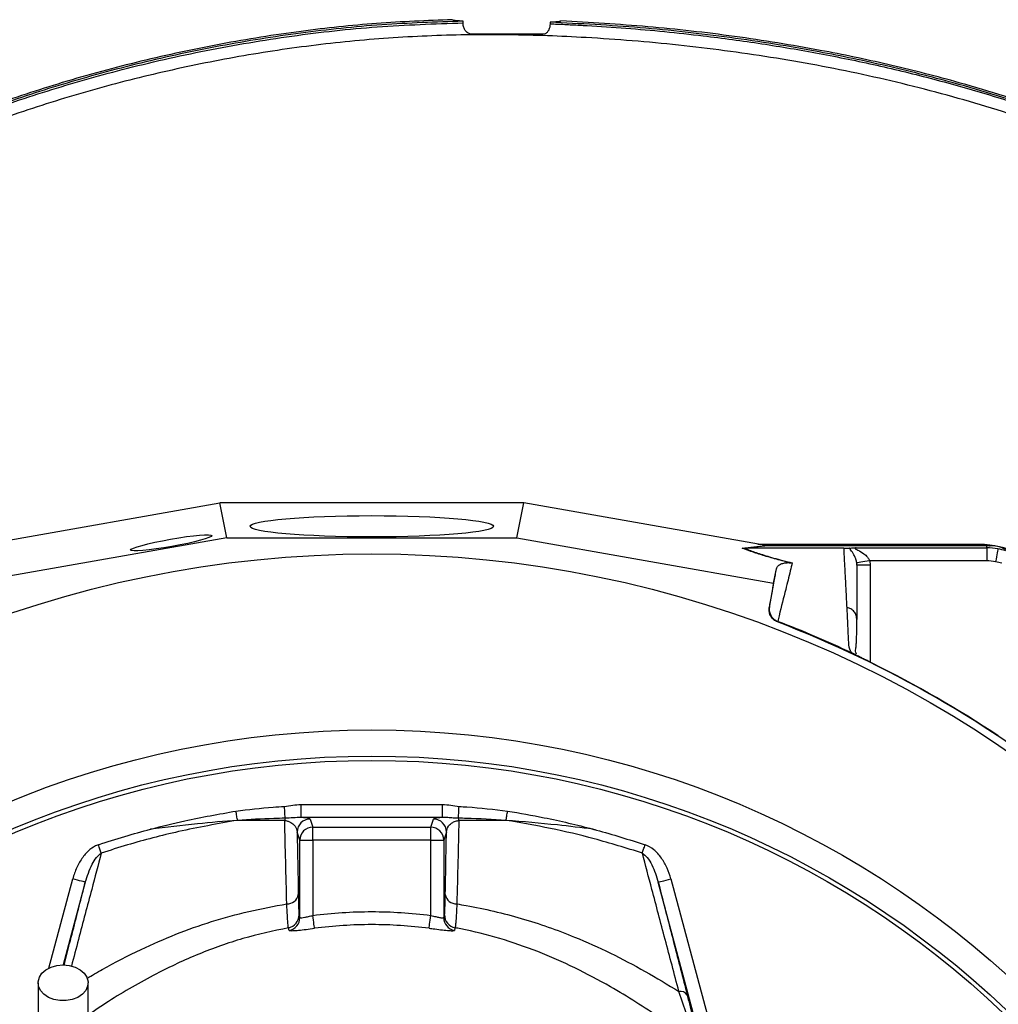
# Model space of a CAD drawing. Header units: millimetres. Extents: x 11 to 736, y 12 to 1573.
# Tile 21 of 23: x 233 to 458, y 1347 to 1573. Entities that reach past the tile are written whole.
import ezdxf

# ---------------------------------------------------------------- set-up
doc = ezdxf.new("R2010")
doc.units = ezdxf.units.MM

msp = doc.modelspace()

# ---------------------------------------------------------------- linework, layer by layer
at = {"color": 7, "linetype": 'Continuous', "lineweight": 25}
for p, q in [((334.72, 1572.47), (334.72, 1572.85)), ((354.72, 1572.62), (354.72, 1572.25)), ((223.46, 1452.26), (278.78, 1462.06)), ((348.67, 1462.06), (278.78, 1462.06)), ((280.38, 1454.01), (278.78, 1462.06)), ((347.07, 1454.01), (348.67, 1462.06)), ((403.98, 1452.26), (348.67, 1462.06)), ((280.38, 1454.01), (221.3, 1443.55)), ((280.38, 1454.01), (347.07, 1454.01)), ((347.07, 1454.01), (406.15, 1443.55)), ((402.5, 1452.53), (453.44, 1452.53)), ((403.69, 1452.32), (453.44, 1452.32)), ((453.44, 1452.53), (453.44, 1452.32)), ((398.94, 1451.61), (404.29, 1452.21)), ((404.86, 1452.16), (399.52, 1451.57)), ((399.52, 1451.57), (399.53, 1451.57)), ((422.32, 1451.57), (399.53, 1451.57)), ((404.86, 1452.16), (404.29, 1452.21)), ((455.17, 1452.16), (404.86, 1452.16)), ((425.11, 1451.67), (455.17, 1451.67)), ((455.17, 1451.67), (455.17, 1452.16)), ((428.24, 1448.67), (428.32, 1447.68)), ((455.17, 1448.67), (428.24, 1448.67)), ((406.15, 1443.55), (406.81, 1446.85)), ((406.15, 1443.55), (405.15, 1437.95)), ((405.15, 1437.95), (405.18, 1438.07)), ((407.06, 1434.76), (407.03, 1434.62)), ((425.32, 1435.22), (425.24, 1435.66)), ((424.66, 1427.23), (424.58, 1427.27)), ((297.45, 1389.63), (297.45, 1392.63)), ((297.45, 1392.63), (330, 1392.63)), ((330, 1389.63), (330, 1392.63)), ((330, 1389.63), (297.45, 1389.63)), ((299.55, 1389.27), (300.17, 1387.41)), ((327.28, 1387.41), (327.9, 1389.27)), ((300.17, 1384.42), (300.17, 1387.41)), ((300.17, 1387.41), (327.28, 1387.41)), ((327.28, 1384.42), (327.28, 1387.41)), ((297.17, 1384.42), (296.55, 1386.28)), ((297.17, 1384.42), (300.17, 1384.42)), ((297.17, 1366.6), (297.17, 1384.42)), ((327.28, 1384.42), (300.17, 1384.42)), ((300.17, 1384.42), (300.17, 1367.1)), ((327.28, 1367.1), (327.28, 1384.42)), ((327.28, 1384.42), (330.28, 1384.42)), ((330.89, 1386.28), (330.28, 1384.42)), ((330.28, 1384.42), (330.28, 1366.6)), ((382.52, 1375.51), (390.87, 1344.34)), ((387.97, 1343.56), (379.62, 1374.73)), ((297, 1367.2), (297.17, 1366.6)), ((330.28, 1366.6), (330.44, 1367.2)), ((386.03, 1344.64), (384.36, 1349.6))]:
    msp.add_line(p, q, dxfattribs=at)
at = {"color": 8, "linetype": 'Continuous', "lineweight": 25}
for p, q in [((428.32, 1447.68), (428.32, 1425.38)), ((239.43, 1354.95), (244.93, 1375.51)), ((247.83, 1374.73), (242.73, 1355.7))]:
    msp.add_line(p, q, dxfattribs=at)
at = {"color": 7, "linetype": 'Continuous', "lineweight": 25, "flags": 128}
for points in [[(453.44, 1452.32), (455.8, 1452.16), (455.98, 1452.14)], [(457.75, 1451.43), (457.74, 1451.36), (457.7, 1451.18), (457.65, 1450.9), (457.59, 1450.54), (457.51, 1450.09), (457.41, 1449.59), (457.32, 1449.05), (457.21, 1448.48)], [(428.24, 1448.67), (427.68, 1448.58), (427.13, 1448.5), (426.63, 1448.42), (426.19, 1448.35), (425.82, 1448.29), (425.54, 1448.25), (425.36, 1448.22), (425.28, 1448.21)], [(282.83, 1388.97), (282.8, 1389.19), (282.76, 1389.42), (282.72, 1389.68), (282.68, 1389.94), (282.63, 1390.22), (282.59, 1390.51), (282.54, 1390.8), (282.49, 1391.1)], [(293.79, 1389.46), (293.78, 1389.66), (293.77, 1389.92), (293.75, 1390.22), (293.73, 1390.56), (293.71, 1390.93), (293.69, 1391.33), (293.67, 1391.74), (293.65, 1392.16)], [(333.66, 1389.46), (333.67, 1389.66), (333.68, 1389.92), (333.7, 1390.22), (333.72, 1390.56), (333.73, 1390.93), (333.75, 1391.33), (333.77, 1391.74), (333.8, 1392.16)], [(344.62, 1388.97), (344.65, 1389.19), (344.69, 1389.42), (344.73, 1389.68), (344.77, 1389.94), (344.82, 1390.22), (344.86, 1390.51), (344.91, 1390.8), (344.96, 1391.1)], [(251.5, 1381.43), (251.43, 1381.63), (251.36, 1381.85), (251.28, 1382.08), (251.2, 1382.32), (251.12, 1382.57), (251.03, 1382.83), (250.94, 1383.09), (250.85, 1383.36)], [(375.95, 1381.43), (376.02, 1381.63), (376.09, 1381.85), (376.17, 1382.08), (376.25, 1382.32), (376.33, 1382.57), (376.42, 1382.83), (376.51, 1383.09), (376.59, 1383.36)], [(247.83, 1374.73), (247.77, 1374.75), (247.6, 1374.79), (247.32, 1374.86), (246.96, 1374.96), (246.53, 1375.08), (246.03, 1375.21), (245.49, 1375.36), (244.93, 1375.51)], [(379.62, 1374.73), (379.68, 1374.75), (379.85, 1374.79), (380.12, 1374.86), (380.48, 1374.96), (380.92, 1375.08), (381.42, 1375.21), (381.96, 1375.36), (382.52, 1375.51)], [(300.55, 1364.13), (300.54, 1364.22), (300.51, 1364.42), (300.48, 1364.7), (300.43, 1365.07), (300.37, 1365.52), (300.31, 1366.01), (300.24, 1366.54), (300.17, 1367.1)], [(326.9, 1364.13), (326.91, 1364.22), (326.93, 1364.42), (326.97, 1364.7), (327.02, 1365.07), (327.07, 1365.52), (327.14, 1366.01), (327.21, 1366.54), (327.28, 1367.1)], [(242.72, 1355.7), (244.15, 1355.57), (245.49, 1355.19), (246.66, 1354.58), (247.58, 1353.78), (248.19, 1352.85), (248.46, 1351.83), (248.37, 1350.8), (247.93, 1349.81), (247.15, 1348.94), (246.1, 1348.23), (244.84, 1347.73), (243.44, 1347.48), (242, 1347.48), (240.61, 1347.73), (239.34, 1348.23), (238.29, 1348.94), (237.52, 1349.81), (237.08, 1350.8), (236.99, 1351.83), (237.26, 1352.85), (237.87, 1353.78), (238.79, 1354.58), (239.95, 1355.19), (241.29, 1355.57), (242.72, 1355.7)]]:
    msp.add_lwpolyline(points, dxfattribs=at)
at = {"color": 7, "linetype": 'Continuous', "lineweight": 25}
for radius in [258.01, 217.51, 211.5, 210.5]:
    msp.add_circle((313.72, 1192.26), radius, dxfattribs=at)
for centre, radius, start, end in [((455.17, 1437.26), 14.9, 30, 90), ((455.17, 1437.26), 14.4, 79.7042, 90), ((455.17, 1437.26), 14.4, 72.3214, 79.7042), ((455.17, 1437.26), 11.4, 79.7042, 90), ((455.17, 1437.26), 11.4, 72.3214, 79.7042), ((313.72, 1192.26), 259.7, 51.0565, 68.9435), ((298.49, 1388.35), 4.83, 166.7917, 173.1863), ((299.55, 1386.27), 3, 90.0265, 179.9041), ((327.89, 1386.27), 3, 0.0955, 89.974), ((328.96, 1388.35), 4.82, 6.8122, 13.2137), ((300.17, 1384.41), 3, 90.0276, 179.9029), ((327.27, 1384.41), 3, 0.0971, 89.9724), ((294.25, 1372.35), 2.61, 268.3205, 349.7587), ((333.2, 1372.35), 2.61, 190.2398, 271.6741), ((294, 1367.2), 3, 280.4618, 359.9026), ((294.17, 1366.6), 3, 280.448, 359.8704), ((333.27, 1366.6), 3, 180.1296, 259.552), ((333.44, 1367.2), 3, 180.0974, 259.5382), ((384.71, 1347.79), 1.84, 32.5795, 100.9471)]:
    msp.add_arc(centre, radius, start, end, dxfattribs=at)
for centre, major_axis, ratio in [((313.72, 1456.63), (28, 0), 0.087489), ((267.6, 1452.83), (9.35, 1.66), 0.089192)]:
    msp.add_ellipse(centre, major_axis=major_axis, ratio=ratio, dxfattribs=at)
msp.add_ellipse((405.52, 1452.26), major_axis=(17.02, -2.99), ratio=0.015428, start_param=4.624766, end_param=4.642972, dxfattribs=at)
for points, knots in [([(332.22, 1573.2), (326.42, 1572.97), (314.81, 1572.52), (297.04, 1570.61), (278.94, 1567.73), (260.6, 1563.79), (242.91, 1558.99), (225.91, 1553.38), (209.66, 1547.01), (193.79, 1539.75), (178.36, 1531.57), (163.41, 1522.56), (148.97, 1512.75), (135.08, 1502.18), (121.77, 1490.89), (109.08, 1478.92), (97.04, 1466.28), (85.69, 1453.02), (75.08, 1439.16), (65.31, 1424.71), (56.34, 1409.73), (48.79, 1395.64), (42.42, 1382.61), (36.49, 1369.37), (30.6, 1354.51), (25.03, 1337.97), (20.38, 1321.15), (16.67, 1304.1), (13.89, 1286.87), (12.07, 1269.81), (11.19, 1252.97), (11.22, 1236.42), (12.22, 1219.89), (13.81, 1205.33), (15.45, 1196.35), (16.1, 1192.8)], [0, 0, 0, 0, 0.031077, 0.062155, 0.095609, 0.129087, 0.162542, 0.19366, 0.224801, 0.255917, 0.287037, 0.318182, 0.349305, 0.380414, 0.411546, 0.442655, 0.47377, 0.504906, 0.536017, 0.567124, 0.598258, 0.629377, 0.652635, 0.675892, 0.707002, 0.738133, 0.769239, 0.800354, 0.831492, 0.862607, 0.892122, 0.921658, 0.951169, 0.980685, 1, 1, 1, 1]), ([(334.72, 1572.85), (328.48, 1572.65), (316, 1572.24), (297.37, 1570.26), (278.86, 1567.32), (260.55, 1563.37), (242.89, 1558.57), (225.92, 1552.97), (209.7, 1546.6), (193.85, 1539.34), (178.45, 1531.17), (163.52, 1522.16), (149.11, 1512.36), (135.24, 1501.8), (121.95, 1490.53), (109.28, 1478.57), (97.26, 1465.95), (85.94, 1452.7), (75.35, 1438.86), (65.59, 1424.42), (56.64, 1409.47), (49.11, 1395.4), (42.75, 1382.38), (36.83, 1369.16), (30.95, 1354.32), (25.39, 1337.81), (20.75, 1321.01), (17.05, 1303.98), (14.28, 1286.77), (12.46, 1269.74), (11.59, 1252.93), (11.61, 1236.4), (12.61, 1219.89), (14.13, 1205.89), (15.66, 1197.45), (16.21, 1194.44)], [0, 0, 0, 0, 0.033394, 0.066789, 0.100176, 0.133588, 0.166976, 0.198037, 0.229121, 0.260179, 0.291241, 0.322329, 0.353394, 0.384447, 0.415521, 0.446573, 0.477629, 0.508708, 0.539762, 0.570812, 0.601888, 0.632949, 0.656164, 0.679378, 0.710431, 0.741504, 0.772553, 0.80361, 0.834691, 0.865748, 0.895211, 0.924696, 0.954156, 0.98362, 1, 1, 1, 1]), ([(334.72, 1572.85), (334.33, 1572.88), (333.52, 1572.93), (332.5, 1573.03), (332.33, 1573.13), (332.22, 1573.2)], [0, 0, 0, 0, 0.264918, 0.537914, 1, 1, 1, 1]), ([(336.4, 1569.87), (336.07, 1570.02), (335.53, 1570.26), (335, 1571.01), (334.76, 1571.75), (334.73, 1572.27), (334.72, 1572.47)], [0, 0, 0, 0, 0.366861, 0.603401, 0.841311, 1, 1, 1, 1]), ([(357.22, 1572.91), (357.19, 1572.87), (357.11, 1572.8), (356.52, 1572.71), (355.73, 1572.65), (355.02, 1572.63), (354.72, 1572.62)], [0, 0, 0, 0, 0.281377, 0.5396, 0.805315, 1, 1, 1, 1]), ([(658, 928.66), (661.36, 933.65), (668.09, 943.63), (677.47, 959.08), (686.41, 974.81), (694.71, 990.89), (702.88, 1008.47), (710.53, 1027.69), (717.45, 1048.56), (723.23, 1069.76), (727.98, 1091.2), (731.69, 1112.83), (734.28, 1134.64), (735.67, 1156.56), (735.87, 1178.53), (734.97, 1198.63), (733.32, 1216.83), (730.95, 1234.94), (727.43, 1254.75), (722.44, 1276.14), (716.32, 1297.24), (709.06, 1317.97), (700.72, 1338.29), (692.09, 1356.47), (683.48, 1372.58), (674.22, 1388.33), (663.18, 1405.16), (650.14, 1422.85), (636.19, 1439.73), (621.39, 1455.77), (605.77, 1470.92), (590.72, 1483.98), (576.49, 1495.15), (561.85, 1505.68), (545.21, 1516.44), (526.45, 1527.14), (507.25, 1536.74), (487.67, 1545.24), (467.79, 1552.61), (449.22, 1558.34), (432.13, 1562.67), (415.01, 1566.23), (396.11, 1569.24), (375.46, 1571.55), (361.64, 1572.26), (354.72, 1572.62)], [0, 0, 0, 0, 0.0206902, 0.0414433, 0.0622107, 0.0829713, 0.103715, 0.1289213, 0.1541515, 0.1793655, 0.2045442, 0.229737, 0.2549118, 0.2801067, 0.3053208, 0.3305172, 0.3493553, 0.3681933, 0.3933848, 0.418594, 0.443785, 0.4689775, 0.4941881, 0.5193805, 0.5382202, 0.5570598, 0.5822588, 0.6074772, 0.6326765, 0.657624, 0.6825902, 0.7075368, 0.7261894, 0.7448421, 0.7696078, 0.7943932, 0.8191599, 0.8434827, 0.8678229, 0.8921428, 0.9103301, 0.9285177, 0.952339, 0.9761759, 1, 1, 1, 1]), ([(658.32, 928.44), (661.68, 933.42), (668.41, 943.4), (677.79, 958.85), (686.73, 974.58), (695.04, 990.66), (703.21, 1008.24), (710.87, 1027.46), (717.79, 1048.34), (723.58, 1069.56), (728.35, 1091.01), (732.06, 1112.66), (734.66, 1134.47), (736.06, 1156.41), (736.26, 1178.39), (735.37, 1198.51), (733.73, 1216.71), (731.37, 1234.83), (727.85, 1254.66), (722.87, 1276.06), (716.75, 1297.18), (709.5, 1317.93), (701.16, 1338.26), (692.53, 1356.46), (683.93, 1372.58), (674.67, 1388.34), (663.64, 1405.19), (650.6, 1422.9), (636.65, 1439.81), (621.84, 1455.87), (606.22, 1471.04), (591.16, 1484.13), (576.93, 1495.32), (562.28, 1505.87), (545.62, 1516.65), (526.85, 1527.38), (507.63, 1536.99), (488.04, 1545.51), (468.13, 1552.91), (449.55, 1558.66), (432.43, 1563), (415.54, 1566.53), (397.13, 1569.48), (377.22, 1571.77), (363.89, 1572.53), (357.22, 1572.91)], [0, 0, 0, 0, 0.020729, 0.041521, 0.062328, 0.083127, 0.10391, 0.129179, 0.154472, 0.179749, 0.20499, 0.230245, 0.255482, 0.28074, 0.306017, 0.331276, 0.35016, 0.369045, 0.394299, 0.419571, 0.444825, 0.47008, 0.495353, 0.520608, 0.539495, 0.558381, 0.583643, 0.608924, 0.634185, 0.659208, 0.684249, 0.709271, 0.727979, 0.746688, 0.771523, 0.796378, 0.821215, 0.845616, 0.870035, 0.894434, 0.912681, 0.930927, 0.953946, 0.976979, 1, 1, 1, 1]), ([(354.72, 1572.25), (354.71, 1571.99), (354.68, 1571.47), (354.42, 1570.78), (354.04, 1570.22), (353.68, 1569.99), (353.5, 1569.87)], [0, 0, 0, 0, 0.241517, 0.482676, 0.731929, 1, 1, 1, 1]), ([(354.72, 1572.25), (355.29, 1572.23), (356.41, 1572.19), (358.1, 1572.11), (359.8, 1572.03), (361.51, 1571.94), (365.63, 1571.72), (372.16, 1571.27), (381.06, 1570.49), (391.5, 1569.35), (403.37, 1567.74), (416.7, 1565.49), (429.89, 1562.79), (442.96, 1559.6), (455.86, 1555.94), (472.85, 1550.47), (493.71, 1542.5), (518.11, 1531.22), (541.74, 1518.29), (564.37, 1503.76), (585.86, 1487.74), (606.18, 1470.27), (625.32, 1451.39), (643.17, 1431.21), (659.65, 1409.84), (674.64, 1387.39), (688.1, 1363.92), (699.96, 1339.57), (710.2, 1314.48), (718.73, 1288.83), (725.57, 1262.66), (730.66, 1236.08), (734.02, 1209.23), (735.46, 1185.22), (735.57, 1164.19), (734.86, 1146.18), (733.47, 1129.83), (731.64, 1115.06), (729.58, 1101.83), (727.09, 1088.52), (723.84, 1073.65), (719.73, 1057.5), (714.59, 1040.38), (709.23, 1025.08), (703.75, 1011.37), (698.33, 999.13), (692.41, 986.95), (686.12, 974.99), (679.45, 963.07), (673.69, 953.34), (668.95, 945.65), (665.91, 940.88), (663.47, 937.13), (661.65, 934.39), (659.76, 931.6), (658.47, 929.74), (657.77, 928.72)], [0, 0, 0, 0, 0.001936, 0.003882, 0.005837, 0.007801, 0.009775, 0.020053, 0.030319, 0.040579, 0.056209, 0.07159, 0.08715, 0.102579, 0.117922, 0.133344, 0.164036, 0.194812, 0.225875, 0.256744, 0.287383, 0.318149, 0.34898, 0.379926, 0.410926, 0.441853, 0.47285, 0.504058, 0.535108, 0.566141, 0.597121, 0.628224, 0.659275, 0.690287, 0.711035, 0.731705, 0.752339, 0.767568, 0.782944, 0.798481, 0.814193, 0.835377, 0.85588, 0.875741, 0.891212, 0.906744, 0.92184, 0.937863, 0.953299, 0.968896, 0.976788, 0.984428, 0.988387, 0.99221, 0.995751, 1, 1, 1, 1]), ([(353.5, 1569.87), (352.93, 1569.87), (349.96, 1569.87), (344.58, 1569.87), (339.44, 1569.87), (336.72, 1569.87), (336.4, 1569.87)], [0, 0, 0, 0, 0.100301, 0.522224, 0.944768, 1, 1, 1, 1]), ([(453.44, 1452.53), (455.06, 1452.47), (457.21, 1452.39), (459.14, 1451.52), (459.62, 1451.3)], [0, 0, 0, 0, 0.752145, 1, 1, 1, 1]), ([(409.94, 1448.22), (409.3, 1448.38), (408.69, 1448.54), (407.5, 1448.85), (406.92, 1449), (405.28, 1449.46), (404.29, 1449.75), (402.93, 1450.18), (402.5, 1450.32), (401.68, 1450.59), (401.29, 1450.72), (400.19, 1451.12), (399.53, 1451.37), (398.94, 1451.61)], [0, 0, 0, 0, 0.125, 0.125, 0.25, 0.25, 0.5, 0.5, 0.625, 0.625, 0.75, 0.75, 1, 1, 1, 1]), ([(398.94, 1451.61), (398.94, 1451.61), (399.14, 1451.58), (399.33, 1451.57), (399.52, 1451.57)], [0, 0, 0, 0, 0.023776, 1, 1, 1, 1]), ([(399.53, 1451.57), (399.76, 1451.47), (400.69, 1451.09), (402.7, 1450.36), (406.01, 1449.33), (408.95, 1448.58), (410.44, 1448.2)], [0, 0, 0, 0, 0.096828, 0.393237, 0.691583, 1, 1, 1, 1]), ([(422.32, 1451.57), (422.4, 1451.57), (422.58, 1451.57), (422.89, 1451.57), (423.29, 1451.59), (423.5, 1451.6), (423.63, 1451.61)], [0, 0, 0, 0, 0.116916, 0.269191, 0.540262, 1, 1, 1, 1]), ([(423.03, 1437.97), (423.02, 1438.2), (423, 1438.68), (422.96, 1439.38), (422.93, 1440.07), (422.89, 1440.76), (422.86, 1441.44), (422.82, 1442.11), (422.79, 1442.78), (422.75, 1443.45), (422.72, 1444.11), (422.68, 1444.76), (422.65, 1445.4), (422.62, 1446.05), (422.58, 1446.68), (422.55, 1447.31), (422.51, 1447.94), (422.48, 1448.55), (422.45, 1449.17), (422.41, 1449.78), (422.38, 1450.38), (422.35, 1450.98), (422.33, 1451.37), (422.32, 1451.57)], [0, 0, 0, 0, 0.045336, 0.090894, 0.136674, 0.182678, 0.228907, 0.275362, 0.322044, 0.368954, 0.416093, 0.463462, 0.511063, 0.558896, 0.606962, 0.655262, 0.703798, 0.752569, 0.801578, 0.850824, 0.900309, 0.950034, 1, 1, 1, 1]), ([(423.63, 1451.61), (423.79, 1451.62), (424.11, 1451.64), (424.71, 1451.66), (425.05, 1451.67), (425.11, 1451.67), (425.11, 1451.67)], [0, 0, 0, 0, 0.4569161, 0.9038402, 0.99409, 1, 1, 1, 1]), ([(425.28, 1448.21), (425.22, 1448.5), (425.15, 1448.84), (424.92, 1449.47), (424.52, 1450.29), (424, 1451.01), (423.71, 1451.45), (423.65, 1451.59), (423.63, 1451.61)], [0, 0, 0, 0, 0.157458, 0.188363, 0.407235, 0.775554, 0.955924, 1, 1, 1, 1]), ([(425.11, 1451.67), (425.11, 1451.67), (425.04, 1451.67), (424.95, 1451.65), (424.84, 1451.62), (424.82, 1451.56), (424.9, 1451.48), (425.11, 1451.34), (425.78, 1451.01), (426.76, 1450.46), (427.67, 1449.68), (428.08, 1449.08), (428.22, 1448.76), (428.24, 1448.67), (428.24, 1448.67)], [0, 0, 0, 0, 0.000008, 0.046703, 0.091704, 0.129793, 0.175971, 0.215138, 0.336066, 0.635644, 0.828399, 0.953952, 0.99999, 1, 1, 1, 1]), ([(455.17, 1451.67), (455.17, 1451.6), (455.17, 1451.47), (455.17, 1450.65), (455.17, 1449.66), (455.17, 1448.99), (455.17, 1448.67)], [0, 0, 0, 0, 0.270702, 0.562324, 0.789304, 1, 1, 1, 1]), ([(406.81, 1446.85), (406.87, 1447.02), (406.98, 1447.36), (407.42, 1447.75), (407.94, 1448.01), (408.42, 1448.16), (408.82, 1448.23), (409.21, 1448.26), (409.52, 1448.27), (409.86, 1448.23), (409.94, 1448.22)], [0, 0, 0, 0, 0.276313, 0.544227, 0.717558, 0.828272, 0.898432, 0.942707, 0.987326, 1, 1, 1, 1]), ([(410.44, 1448.2), (410.29, 1447.58), (409.8, 1445.63), (408.81, 1441.69), (407.82, 1437.75), (407.19, 1435.19), (407.08, 1434.75)], [0, 0, 0, 0, 0.1488337, 0.4760213, 0.9112018, 1, 1, 1, 1]), ([(409.94, 1448.22), (410.1, 1448.21), (410.27, 1448.19), (410.44, 1448.2), (410.44, 1448.2)], [0, 0, 0, 0, 0.97785, 1, 1, 1, 1]), ([(425.32, 1447.68), (425.32, 1447.68), (425.32, 1447.86), (425.3, 1448.03), (425.28, 1448.21)], [0, 0, 0, 0, 0.00011, 1, 1, 1, 1]), ([(405.18, 1438.07), (405.26, 1438.48), (405.74, 1441.07), (406.28, 1444), (406.72, 1446.4), (406.81, 1446.85)], [0, 0, 0, 0, 0.133372, 0.835602, 1, 1, 1, 1]), ([(425.32, 1447.68), (425.32, 1447.45), (425.32, 1447), (425.32, 1446.31), (425.32, 1445.61), (425.32, 1444.91), (425.32, 1444.2), (425.32, 1443.48), (425.32, 1442.76), (425.32, 1442.04), (425.32, 1441.3), (425.32, 1440.56), (425.32, 1439.82), (425.32, 1439.07), (425.32, 1438.31), (425.32, 1437.55), (425.32, 1436.78), (425.32, 1436), (425.32, 1435.48), (425.32, 1435.22)], [0, 0, 0, 0, 0.061953, 0.123509, 0.18467, 0.245435, 0.305808, 0.365787, 0.425376, 0.484574, 0.543383, 0.601804, 0.659839, 0.717488, 0.774754, 0.831636, 0.888137, 0.944258, 1, 1, 1, 1]), ([(428.32, 1447.68), (427.92, 1447.68), (427.53, 1447.68), (426.81, 1447.68), (426.47, 1447.68), (425.92, 1447.68), (425.7, 1447.68), (425.4, 1447.68), (425.32, 1447.68), (425.32, 1447.68)], [0, 0, 0, 0, 0.25, 0.25, 0.5, 0.5, 0.75, 0.75, 1, 1, 1, 1]), ([(407.03, 1434.62), (406.73, 1434.77), (406.12, 1435.08), (405.47, 1435.88), (405.08, 1436.87), (405.13, 1437.58), (405.15, 1437.95)], [0, 0, 0, 0, 0.244593, 0.489179, 0.733862, 1, 1, 1, 1]), ([(405.18, 1438.07), (405.18, 1438.06), (405.12, 1437.7), (405.13, 1436.98), (405.51, 1436.01), (406.16, 1435.21), (406.76, 1434.91), (407.06, 1434.76)], [0, 0, 0, 0, 0.0054665, 0.2697792, 0.513886, 0.7569189, 1, 1, 1, 1]), ([(424.11, 1427.49), (424.07, 1427.55), (424, 1427.67), (423.9, 1427.85), (423.82, 1428.03), (423.74, 1428.2), (423.67, 1428.37), (423.61, 1428.53), (423.56, 1428.69), (423.52, 1428.84), (423.48, 1429.04), (423.44, 1429.29), (423.42, 1429.65), (423.41, 1430.09), (423.38, 1430.59), (423.35, 1431.42), (423.29, 1432.55), (423.23, 1433.95), (423.16, 1435.32), (423.1, 1436.66), (423.06, 1437.53), (423.03, 1437.97)], [0, 0, 0, 0, 0.013423, 0.026738, 0.039956, 0.053088, 0.066144, 0.079134, 0.09207, 0.104963, 0.117824, 0.141662, 0.172831, 0.217057, 0.263491, 0.312127, 0.449156, 0.58733, 0.723761, 0.861313, 1, 1, 1, 1]), ([(425.17, 1427.2), (425.12, 1427.34), (424.93, 1427.91), (425.11, 1428.64), (425.16, 1429.61), (425.24, 1431.05), (425.28, 1433.07), (425.28, 1434.77), (425.28, 1435.66)], [0, 0, 0, 0, 0.038408, 0.157588, 0.277261, 0.405507, 0.68637, 1, 1, 1, 1]), ([(424.58, 1427.27), (424.56, 1427.28), (424.51, 1427.3), (424.44, 1427.34), (424.36, 1427.37), (424.28, 1427.41), (424.19, 1427.45), (424.14, 1427.48), (424.11, 1427.49)], [0, 0, 0, 0, 0.160202, 0.321039, 0.484027, 0.650625, 0.822199, 1, 1, 1, 1]), ([(428.84, 1425.11), (428.77, 1425.15), (428.62, 1425.22), (428.41, 1425.33), (428.19, 1425.43), (427.98, 1425.54), (427.77, 1425.64), (427.57, 1425.75), (427.36, 1425.85), (427.16, 1425.95), (426.96, 1426.05), (426.71, 1426.18), (426.4, 1426.33), (426.05, 1426.51), (425.73, 1426.67), (425.42, 1426.83), (425.14, 1426.97), (424.88, 1427.11), (424.73, 1427.19), (424.66, 1427.23)], [0, 0, 0, 0, 0.043919, 0.087472, 0.13073, 0.173768, 0.216664, 0.259492, 0.30233, 0.345255, 0.388344, 0.431671, 0.51489, 0.596546, 0.677156, 0.757259, 0.837405, 0.91814, 1, 1, 1, 1]), ([(428.84, 1425.12), (428.43, 1425.32), (427.6, 1425.73), (426.43, 1426.32), (425.52, 1426.78), (425.17, 1426.97), (425.05, 1427.03)], [0, 0, 0, 0, 0.272032, 0.551468, 0.84502, 1, 1, 1, 1]), ([(262.81, 1386.93), (262.83, 1386.94), (265.45, 1387.63), (271.96, 1389.24), (278.55, 1390.41), (282.49, 1391.1)], [0, 0, 0, 0, 0.002902, 0.4034, 1, 1, 1, 1]), ([(282.49, 1391.1), (285.33, 1391.45), (289.04, 1391.92), (292.77, 1392.11), (293.65, 1392.16)], [0, 0, 0, 0, 0.76355, 1, 1, 1, 1]), ([(293.65, 1392.16), (294.28, 1392.27), (295.54, 1392.49), (296.81, 1392.58), (297.45, 1392.63)], [0, 0, 0, 0, 0.501178, 1, 1, 1, 1]), ([(330, 1392.63), (330.63, 1392.58), (331.91, 1392.49), (333.16, 1392.27), (333.8, 1392.16)], [0, 0, 0, 0, 0.4979808, 1, 1, 1, 1]), ([(333.8, 1392.16), (334.4, 1392.13), (338.14, 1391.93), (341.85, 1391.48), (344.96, 1391.1)], [0, 0, 0, 0, 0.162937, 1, 1, 1, 1]), ([(344.96, 1391.1), (347.77, 1390.62), (354.36, 1389.48), (360.89, 1387.93), (364.61, 1386.94), (364.63, 1386.93)], [0, 0, 0, 0, 0.4249933, 0.997098, 1, 1, 1, 1]), ([(282.83, 1388.97), (278.31, 1388.17), (269.78, 1386.65), (259.37, 1383.92), (253.5, 1382.07), (251.5, 1381.43)], [0, 0, 0, 0, 0.42754, 0.804707, 1, 1, 1, 1]), ([(282.83, 1388.97), (279.76, 1388.72), (273.08, 1388.18), (266.41, 1387.37), (262.81, 1386.93)], [0, 0, 0, 0, 0.460906, 1, 1, 1, 1]), ([(293.79, 1389.46), (292.92, 1389.44), (289.26, 1389.35), (285.61, 1389.13), (282.83, 1388.97)], [0, 0, 0, 0, 0.237773, 1, 1, 1, 1]), ([(293.7, 1388.93), (291.71, 1388.93), (288.08, 1388.95), (284.47, 1388.96), (282.83, 1388.97)], [0, 0, 0, 0, 0.546932, 1, 1, 1, 1]), ([(294.17, 1369.74), (294.09, 1373), (293.92, 1379.42), (293.77, 1385.8), (293.7, 1388.93)], [0, 0, 0, 0, 0.50918, 1, 1, 1, 1]), ([(293.7, 1388.93), (293.87, 1388.91), (294.15, 1388.87), (294.66, 1388.72), (295.33, 1388.41), (296.08, 1387.73), (296.47, 1386.98), (296.53, 1386.44), (296.55, 1386.28)], [0, 0, 0, 0, 0.062872, 0.105694, 0.228993, 0.457731, 0.829427, 1, 1, 1, 1]), ([(297.45, 1389.63), (296.85, 1389.6), (295.66, 1389.54), (294.41, 1389.49), (293.79, 1389.46)], [0, 0, 0, 0, 0.499042, 1, 1, 1, 1]), ([(299.55, 1389.27), (299.52, 1389.3), (299.46, 1389.37), (299.04, 1389.46), (298.4, 1389.56), (297.74, 1389.61), (297.45, 1389.63)], [0, 0, 0, 0, 0.241348, 0.507943, 0.781163, 1, 1, 1, 1]), ([(330, 1389.63), (329.55, 1389.59), (328.69, 1389.52), (328.05, 1389.39), (327.95, 1389.31), (327.9, 1389.27)], [0, 0, 0, 0, 0.357566, 0.673592, 1, 1, 1, 1]), ([(333.66, 1389.46), (333.25, 1389.47), (332.41, 1389.49), (331.22, 1389.6), (330.41, 1389.62), (330, 1389.63)], [0, 0, 0, 0, 0.325335, 0.659459, 1, 1, 1, 1]), ([(330.89, 1386.28), (330.98, 1386.72), (331.11, 1387.41), (331.86, 1388.22), (332.56, 1388.64), (333.11, 1388.82), (333.46, 1388.9), (333.65, 1388.91), (333.75, 1388.93)], [0, 0, 0, 0, 0.448429, 0.694802, 0.856925, 0.932295, 0.960961, 1, 1, 1, 1]), ([(333.75, 1388.93), (333.68, 1385.8), (333.53, 1379.42), (333.36, 1373), (333.28, 1369.74)], [0, 0, 0, 0, 0.490819, 1, 1, 1, 1]), ([(344.62, 1388.97), (341.57, 1389.15), (337.92, 1389.36), (334.26, 1389.44), (333.66, 1389.46)], [0, 0, 0, 0, 0.83609, 1, 1, 1, 1]), ([(344.62, 1388.97), (342.64, 1388.96), (339.03, 1388.94), (335.4, 1388.93), (333.75, 1388.93)], [0, 0, 0, 0, 0.546813, 1, 1, 1, 1]), ([(375.95, 1381.43), (372.27, 1382.57), (365.29, 1384.72), (354.82, 1387.21), (348.02, 1388.38), (344.62, 1388.97)], [0, 0, 0, 0, 0.358679, 0.678909, 1, 1, 1, 1]), ([(364.63, 1386.93), (361.89, 1387.27), (355.23, 1388.09), (348.55, 1388.64), (344.62, 1388.97)], [0, 0, 0, 0, 0.410861, 1, 1, 1, 1]), ([(250.85, 1383.36), (252.87, 1384.01), (256.83, 1385.3), (260.85, 1386.39), (262.81, 1386.93)], [0, 0, 0, 0, 0.509875, 1, 1, 1, 1]), ([(364.63, 1386.93), (364.89, 1386.86), (368.91, 1385.79), (372.88, 1384.53), (376.59, 1383.36)], [0, 0, 0, 0, 0.063466, 1, 1, 1, 1]), ([(296.55, 1386.28), (296.58, 1384.75), (296.67, 1379.96), (296.76, 1375.16), (296.82, 1371.88)], [0, 0, 0, 0, 0.319501, 1, 1, 1, 1]), ([(330.63, 1371.88), (330.69, 1375.15), (330.78, 1379.96), (330.87, 1384.75), (330.89, 1386.28)], [0, 0, 0, 0, 0.680489, 1, 1, 1, 1]), ([(250.85, 1383.36), (250.79, 1383.33), (250.08, 1383.08), (248.72, 1382.23), (247.11, 1380.43), (245.76, 1378.13), (245.21, 1376.38), (244.93, 1375.51)], [0, 0, 0, 0, 0.021234, 0.221403, 0.461275, 0.730343, 1, 1, 1, 1]), ([(382.52, 1375.51), (382.26, 1376.33), (381.73, 1378.01), (380.42, 1380.3), (378.77, 1382.29), (377.28, 1383.02), (376.59, 1383.36)], [0, 0, 0, 0, 0.25496, 0.517384, 0.775936, 1, 1, 1, 1]), ([(247.83, 1374.73), (248.28, 1376.14), (248.92, 1378.12), (250.25, 1380.38), (251.11, 1381.11), (251.5, 1381.43)], [0, 0, 0, 0, 0.571797, 0.808175, 1, 1, 1, 1]), ([(384.36, 1349.6), (383.3, 1353.61), (381.18, 1361.64), (378.39, 1372.2), (376.68, 1378.66), (375.95, 1381.43)], [0, 0, 0, 0, 0.364123, 0.727926, 1, 1, 1, 1]), ([(375.95, 1381.43), (376.34, 1381.1), (377.24, 1380.33), (378.55, 1378.06), (379.19, 1376.08), (379.62, 1374.73)], [0, 0, 0, 0, 0.194556, 0.450247, 1, 1, 1, 1]), ([(379.62, 1374.73), (379.85, 1373.83), (381.02, 1369.21), (383.2, 1360.69), (385.24, 1352.75), (386.26, 1348.78)], [0, 0, 0, 0, 0.108532, 0.554251, 1, 1, 1, 1]), ([(296.82, 1371.88), (296.83, 1371.24), (296.86, 1369.93), (296.9, 1368.52), (296.95, 1367.52), (296.99, 1367.31), (297, 1367.2)], [0, 0, 0, 0, 0.246306, 0.500373, 0.746212, 1, 1, 1, 1]), ([(330.44, 1367.2), (330.46, 1367.31), (330.5, 1367.53), (330.55, 1368.53), (330.59, 1369.95), (330.62, 1371.23), (330.63, 1371.88)], [0, 0, 0, 0, 0.250958, 0.510432, 0.751557, 1, 1, 1, 1]), ([(294.55, 1364.25), (294.53, 1364.38), (294.48, 1364.62), (294.39, 1365.7), (294.3, 1367.15), (294.23, 1368.52), (294.18, 1369.46), (294.17, 1369.74)], [0, 0, 0, 0, 0.245937, 0.499776, 0.704056, 0.912708, 1, 1, 1, 1]), ([(333.28, 1369.74), (333.24, 1369), (333.17, 1367.5), (333.07, 1365.93), (332.99, 1364.86), (332.93, 1364.39), (332.91, 1364.28), (332.9, 1364.25)], [0, 0, 0, 0, 0.24094, 0.489138, 0.699514, 0.914742, 1, 1, 1, 1]), ([(333.28, 1369.74), (334, 1369.62), (338.99, 1368.78), (348.16, 1366.62), (359.2, 1362.77), (368.64, 1358.49), (376.64, 1354.29), (381.78, 1351.16), (384.36, 1349.6)], [0, 0, 0, 0, 0.0396223, 0.2747927, 0.5099607, 0.6732051, 0.8366409, 1, 1, 1, 1]), ([(297.17, 1366.6), (297.19, 1366.57), (297.23, 1366.51), (297.58, 1366.52), (298.26, 1366.64), (299.16, 1366.84), (299.83, 1367.01), (300.17, 1367.1)], [0, 0, 0, 0, 0.128981, 0.341807, 0.558314, 0.778349, 1, 1, 1, 1]), ([(300.17, 1367.1), (302.42, 1367.34), (306.92, 1367.84), (313.71, 1368.02), (320.52, 1367.84), (325.02, 1367.34), (327.28, 1367.1)], [0, 0, 0, 0, 0.249494, 0.5, 0.749493, 1, 1, 1, 1]), ([(327.28, 1367.1), (327.5, 1367.04), (328.05, 1366.9), (328.89, 1366.7), (329.64, 1366.55), (330.16, 1366.5), (330.24, 1366.56), (330.28, 1366.6)], [0, 0, 0, 0, 0.146564, 0.363911, 0.577016, 0.788365, 1, 1, 1, 1]), ([(294.72, 1363.66), (294.68, 1363.79), (294.63, 1364), (294.57, 1364.18), (294.55, 1364.25)], [0, 0, 0, 0, 0.622568, 1, 1, 1, 1]), ([(294.72, 1363.66), (294.75, 1363.63), (294.83, 1363.57), (295.5, 1363.57), (296.82, 1363.68), (298.57, 1363.88), (299.89, 1364.05), (300.55, 1364.13)], [0, 0, 0, 0, 0.131298, 0.348075, 0.565987, 0.783595, 1, 1, 1, 1]), ([(326.9, 1364.13), (322.52, 1364.69), (318.13, 1364.97), (309.32, 1364.97), (304.92, 1364.69), (300.55, 1364.13)], [0, 0, 0, 0, 0.5, 0.5, 1, 1, 1, 1]), ([(326.9, 1364.13), (327.33, 1364.07), (328.41, 1363.94), (330.04, 1363.75), (331.51, 1363.6), (332.51, 1363.55), (332.66, 1363.62), (332.73, 1363.66)], [0, 0, 0, 0, 0.142906, 0.356675, 0.569779, 0.784347, 1, 1, 1, 1]), ([(332.9, 1364.25), (332.86, 1364.14), (332.81, 1363.95), (332.75, 1363.74), (332.73, 1363.66)], [0, 0, 0, 0, 0.622514, 1, 1, 1, 1]), ([(236.97, 1351.57), (236.97, 1349.01), (236.97, 1344.23), (236.97, 1337.61), (236.97, 1332.03), (236.97, 1327.49), (236.97, 1323.69), (236.97, 1320.28), (236.97, 1314.95), (236.97, 1307.81), (236.97, 1301.39), (236.97, 1297.31), (236.97, 1295.26), (236.97, 1293.4), (236.97, 1291.72), (236.97, 1290.22), (236.97, 1288.81), (236.97, 1287.32), (236.97, 1285.53), (236.97, 1283.46), (236.97, 1281.28), (236.97, 1279.21), (236.97, 1277.36), (236.97, 1275.82), (236.97, 1274.6), (236.97, 1273.98), (236.97, 1273.67)], [0, 0, 0, 0, 0.062858, 0.117478, 0.163866, 0.202027, 0.232379, 0.261107, 0.290264, 0.372437, 0.455366, 0.478905, 0.50143, 0.522617, 0.542456, 0.560944, 0.57808, 0.597072, 0.621342, 0.655528, 0.696622, 0.7447, 0.799798, 0.86179, 0.930552, 1, 1, 1, 1]), ([(248.47, 1273.67), (248.47, 1273.92), (248.47, 1274.42), (248.47, 1275.35), (248.47, 1276.47), (248.47, 1277.75), (248.47, 1279.15), (248.47, 1280.61), (248.47, 1282.05), (248.47, 1283.58), (248.47, 1285.34), (248.47, 1287.55), (248.47, 1290.15), (248.47, 1293.16), (248.47, 1296.96), (248.47, 1301.53), (248.47, 1306.81), (248.47, 1312.11), (248.47, 1316.74), (248.47, 1320.99), (248.47, 1325.22), (248.47, 1330.42), (248.47, 1336.59), (248.47, 1343.75), (248.47, 1348.86), (248.47, 1351.57)], [0, 0, 0, 0, 0.056361, 0.113448, 0.165143, 0.211457, 0.252283, 0.287577, 0.317355, 0.341646, 0.372027, 0.403704, 0.438115, 0.475175, 0.513, 0.565877, 0.618199, 0.667428, 0.713445, 0.742396, 0.778875, 0.822868, 0.874381, 0.933423, 1, 1, 1, 1]), ([(386.26, 1348.78), (386.5, 1347.85), (386.97, 1346), (387.4, 1344.31), (387.62, 1343.47)], [0, 0, 0, 0, 0.497807, 1, 1, 1, 1])]:
    msp.add_open_spline(points, degree=3, knots=knots, dxfattribs=at)
at = {"color": 8, "linetype": 'Continuous', "lineweight": 25}
for points, knots in [([(16.22, 1194.57), (15.48, 1198.86), (13.71, 1209.06), (12.19, 1225.33), (11.49, 1243.29), (11.93, 1261.29), (13.4, 1279.23), (15.87, 1297.05), (19.3, 1314.65), (23.73, 1332.06), (29.12, 1349.06), (35.45, 1365.79), (42.69, 1382.33), (50.81, 1398.7), (59.62, 1414.61), (69.2, 1429.88), (79.64, 1444.52), (91, 1458.63), (103.11, 1472.07), (115.91, 1484.78), (129.37, 1496.7), (143.48, 1507.88), (158.26, 1518.3), (173.6, 1527.9), (189.43, 1536.61), (205.62, 1544.35), (222.16, 1551.13), (239.05, 1556.96), (256.88, 1562.04), (275.67, 1566.31), (295.25, 1569.59), (314.98, 1571.8), (328.14, 1572.25), (334.72, 1572.47)], [0, 0, 0, 0, 0.023308, 0.055406, 0.087404, 0.11951, 0.151725, 0.183758, 0.215764, 0.247687, 0.279881, 0.31122, 0.343411, 0.376533, 0.409015, 0.440757, 0.47297, 0.505286, 0.537675, 0.569787, 0.601811, 0.633893, 0.666133, 0.698574, 0.730757, 0.762786, 0.794629, 0.826396, 0.858458, 0.893843, 0.929516, 0.964715, 1, 1, 1, 1]), ([(655.55, 930.42), (659.55, 936.39), (667.54, 948.31), (678.48, 966.85), (688.78, 985.75), (698.14, 1005.11), (706.3, 1024.92), (713.24, 1045.11), (719.05, 1065.6), (723.9, 1086.37), (727.78, 1107.4), (730.63, 1128.66), (732.35, 1150.07), (732.89, 1171.55), (732.3, 1193.02), (730.59, 1214.44), (727.78, 1235.74), (723.87, 1256.86), (718.85, 1277.75), (712.74, 1298.34), (705.54, 1318.59), (697.3, 1338.42), (688.01, 1357.8), (677.71, 1376.65), (666.4, 1394.91), (654.1, 1412.53), (640.87, 1429.44), (626.78, 1445.59), (611.88, 1460.88), (596.23, 1475.29), (579.83, 1488.8), (562.68, 1501.41), (544.76, 1513.08), (526.19, 1523.75), (507.1, 1533.36), (487.6, 1541.89), (467.69, 1549.34), (447.35, 1555.65), (426.59, 1560.79), (405.52, 1564.71), (384.29, 1567.5), (364.2, 1569.15), (345.29, 1569.85), (327.53, 1569.65), (309.75, 1568.47), (291.99, 1566.29), (274.35, 1563.17), (256.95, 1559.17), (239.87, 1554.3), (223.12, 1548.52), (206.71, 1541.79), (190.65, 1534.11), (174.97, 1525.47), (159.76, 1515.95), (145.12, 1505.62), (131.13, 1494.54), (117.8, 1482.71), (105.12, 1470.13), (93.12, 1456.81), (81.85, 1442.81), (71.45, 1428.21), (61.97, 1413.07), (53.33, 1397.46), (45.38, 1381.47), (38.16, 1365.07), (31.81, 1348.3), (26.41, 1331.25), (22.03, 1313.99), (18.63, 1296.56), (16.19, 1278.96), (14.72, 1261.17), (14.28, 1243.27), (15.01, 1225.38), (16.29, 1211.09), (17.69, 1202.86), (18.09, 1200.48)], [0, 0, 0, 0, 0.015013, 0.030005, 0.045003, 0.060017, 0.074941, 0.089792, 0.104622, 0.11947, 0.134369, 0.149346, 0.164308, 0.179261, 0.194245, 0.209214, 0.224169, 0.239149, 0.254123, 0.269076, 0.284051, 0.299029, 0.313982, 0.328952, 0.343934, 0.358888, 0.373855, 0.388818, 0.403683, 0.418487, 0.433277, 0.448096, 0.462993, 0.477966, 0.492852, 0.50767, 0.522466, 0.537285, 0.552177, 0.567163, 0.582082, 0.596937, 0.609294, 0.621655, 0.634056, 0.646537, 0.659059, 0.67149, 0.683857, 0.696191, 0.708532, 0.720921, 0.733399, 0.745951, 0.758426, 0.770848, 0.783254, 0.795684, 0.808177, 0.820737, 0.833224, 0.845657, 0.858076, 0.870513, 0.882995, 0.895533, 0.907993, 0.920382, 0.932742, 0.945112, 0.957529, 0.970037, 0.982545, 0.99496, 1, 1, 1, 1]), ([(425.24, 1435.66), (425.22, 1435.81), (425.16, 1436.29), (424.71, 1436.99), (423.97, 1437.66), (423.34, 1437.87), (423.03, 1437.97)], [0, 0, 0, 0, 0.1405837, 0.4323805, 0.7241837, 1, 1, 1, 1]), ([(251.5, 1381.43), (250.77, 1378.66), (249.06, 1372.19), (246.77, 1363.54), (245.17, 1357.48), (244.63, 1355.42)], [0, 0, 0, 0, 0.330652, 0.772869, 1, 1, 1, 1]), ([(242.94, 1355.6), (243.37, 1357.27), (244.82, 1362.91), (246.43, 1369.21), (247.6, 1373.83), (247.83, 1374.73)], [0, 0, 0, 0, 0.254288, 0.854048, 1, 1, 1, 1]), ([(248.2, 1352.59), (249.37, 1353.29), (253.43, 1355.71), (260.23, 1359.16), (268.61, 1362.86), (276.9, 1365.77), (285.42, 1368.14), (291.25, 1369.21), (294.17, 1369.74)], [0, 0, 0, 0, 0.083129, 0.286756, 0.463216, 0.639677, 0.819838, 1, 1, 1, 1]), ([(294.55, 1364.25), (291.04, 1363.49), (284.02, 1361.96), (273.85, 1358.36), (263.53, 1353.47), (255.08, 1348.66), (250.03, 1345.2), (248.47, 1344.14)], [0, 0, 0, 0, 0.212317, 0.425192, 0.637522, 0.888477, 1, 1, 1, 1]), ([(412.47, 1075.57), (413.61, 1076.53), (418.03, 1080.23), (425, 1087.51), (433.3, 1097.29), (440.77, 1107.84), (447.38, 1119.06), (453.08, 1130.89), (457.78, 1143.15), (461.45, 1155.75), (464.01, 1168.64), (465.48, 1181.73), (465.83, 1194.9), (465.05, 1207.97), (463.04, 1220.83), (459.95, 1233.42), (455.92, 1245.75), (450.9, 1258.24), (444.87, 1270.83), (437.71, 1283.41), (429.69, 1295.45), (420.99, 1306.68), (411.68, 1317.06), (401.83, 1326.6), (391.34, 1335.46), (380.27, 1343.55), (369.94, 1350.06), (360.47, 1355.13), (351.96, 1358.87), (343.19, 1361.91), (336.77, 1363.52), (333.32, 1364.17), (332.9, 1364.25)], [0, 0, 0, 0, 0.012243, 0.047476, 0.082711, 0.117826, 0.153727, 0.189755, 0.225782, 0.261682, 0.297698, 0.333847, 0.369988, 0.405992, 0.441442, 0.477007, 0.512617, 0.548131, 0.58774, 0.627448, 0.667153, 0.706756, 0.744251, 0.781886, 0.819565, 0.857192, 0.89468, 0.920099, 0.945599, 0.971072, 0.996452, 1, 1, 1, 1])]:
    msp.add_open_spline(points, degree=3, knots=knots, dxfattribs=at)
at = {"color": 7, "linetype": 'Continuous', "lineweight": 25}
for points in [[(424.11, 1427.49), (421.31, 1428.8), (415.68, 1431.32), (409.95, 1433.65), (407.07, 1434.75)], [(457.82, 1408.38), (448.53, 1414.57), (438.85, 1420.17), (428.84, 1425.11)]]:
    msp.add_open_spline(points, degree=3, dxfattribs=at)

doc.saveas('drawing.dxf')
